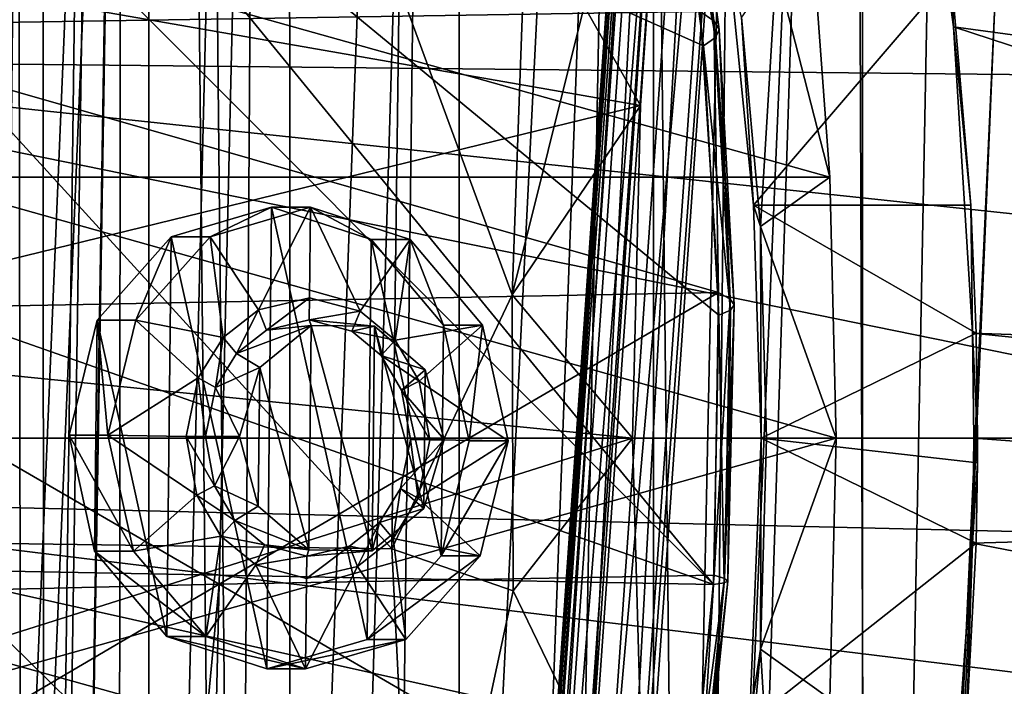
# Model space of a CAD drawing. Header units: metres. Extents: x 0 to 804, y -808 to 0.
# Tile 37 of 123: x 62 to 156, y -431 to -368. Entities that reach past the tile are written whole.
import ezdxf

# ---------------------------------------------------------------- set-up
doc = ezdxf.new("R2010")
doc.units = ezdxf.units.M

msp = doc.modelspace()

# ---------------------------------------------------------------- linework, layer by layer
at = {"layer": 'None'}
for points in [[(21.542414, -329.835541, 664.00946), (18.532497, -371.53363, 664.009521), (248.535889, -373.943481, 664.00946)], [(244.407791, -352.123718, 664.00946), (21.542414, -329.835541, 664.00946), (248.535889, -373.943481, 664.00946)], [(151.214355, -368.44812, 266.828857), (147.297623, -339.954895, 272.483185), (249.511536, -381.749542, 628.134583)], [(147.297623, -339.954895, 272.483185), (246.657166, -362.632996, 628.134583), (249.511536, -381.749542, 628.134583)], [(151.214355, -368.44812, 266.828857), (149.704071, -355.550415, 268.890137), (147.297623, -339.954895, 272.483185)], [(44.751545, -341.58139, 1487.285645), (127.063629, -366.969482, 1556.992432), (39.874596, -368.346375, 1483.866333)], [(56.309132, -349.469543, 1606.41626), (128.348663, -421.585938, 1606.41626), (62.734837, -341.381683, 1606.41626)], [(128.348663, -421.585938, 1606.41626), (128.85614, -395.908691, 1606.41626), (62.734837, -341.381683, 1606.41626)], [(62.734837, -341.381683, 1606.41626), (128.85614, -395.908691, 1606.41626), (127.394592, -370.25827, 1606.41626)], [(127.394592, -370.25827, 1606.41626), (123.961349, -344.767059, 1606.41626), (62.734837, -341.381683, 1606.41626)], [(124.748688, -341.663696, 1566.31543), (128.384598, -367.858704, 1569.262207), (127.063629, -366.969482, 1556.992432)], [(124.748688, -341.663696, 1566.31543), (125.389389, -342.719147, 1579.651611), (128.384598, -367.858704, 1569.262207)], [(125.389389, -342.719147, 1579.651611), (125.121826, -343.726654, 1593.035034), (128.879272, -368.690948, 1581.619629)], [(125.389389, -342.719147, 1579.651611), (128.879272, -368.690948, 1581.619629), (128.384598, -367.858704, 1569.262207)], [(31.526579, -360.235809, 1936.700195), (123.580978, -344.390259, 1987.365723), (121.380966, -375.919586, 1990.435425)], [(121.380966, -375.919586, 1990.435425), (123.580978, -344.390259, 1987.365723), (116.010643, -366.478577, 1999.915161)], [(123.961349, -344.767059, 1606.41626), (128.546509, -369.466095, 1594.019287), (125.121826, -343.726654, 1593.035034)], [(125.121826, -343.726654, 1593.035034), (128.546509, -369.466095, 1594.019287), (128.879272, -368.690948, 1581.619629)], [(123.961349, -344.767059, 1606.41626), (127.394592, -370.25827, 1606.41626), (128.546509, -369.466095, 1594.019287)], [(56.309132, -349.469543, 1606.41626), (31.726732, -387.663361, 1606.41626), (128.348663, -421.585938, 1606.41626)], [(151.008133, -363.410736, 259.653168), (149.704071, -355.550415, 268.890137), (151.214355, -368.44812, 266.828857)], [(51.505123, -358.106781, 192.135345), (137.623352, -358.098541, 192.082504), (139.434647, -382.757233, 189.277145)], [(51.505981, -382.757782, 189.286346), (51.505123, -358.106781, 192.135345), (139.434647, -382.757233, 189.277145)], [(139.434647, -382.757233, 189.277145), (137.623352, -358.098541, 192.082504), (134.328064, -362.825989, 223.287338)], [(29.250866, -398.433167, 1938.875854), (31.526579, -360.235809, 1936.700195), (121.380966, -375.919586, 1990.435425)], [(131.025864, -367.507385, 254.497528), (132.809769, -387.473175, 252.217087), (134.328064, -362.825989, 223.287338)], [(132.809769, -387.473175, 252.217087), (139.434647, -382.757233, 189.277145), (134.328064, -362.825989, 223.287338)], [(129.942047, -363.377838, 259.678375), (132.152054, -385.435608, 257.196381), (131.025864, -367.507385, 254.497528)], [(151.008133, -363.410736, 259.653168), (132.152054, -385.435608, 257.196381), (129.942047, -363.377838, 259.678375)], [(151.008133, -363.410736, 259.653168), (152.883301, -385.424957, 257.200012), (132.152054, -385.435608, 257.196381)], [(152.883301, -385.424957, 257.200012), (151.008133, -363.410736, 259.653168), (151.214355, -368.44812, 266.828857)], [(97.670113, -418.167419, 2031.968872), (98.380005, -364.647919, 2030.431641), (51.507233, -367.649658, 2038.852661)], [(98.380005, -364.647919, 2030.431641), (97.670113, -418.167419, 2031.968872), (109.163513, -393.972839, 2011.623779)], [(110.150475, -365.828766, 2010.088013), (98.380005, -364.647919, 2030.431641), (109.163513, -393.972839, 2011.623779)], [(110.150475, -365.828766, 2010.088013), (109.163513, -393.972839, 2011.623779), (116.010643, -366.478577, 1999.915161)], [(127.063629, -366.969482, 1556.992432), (128.809265, -393.768005, 1559.180054), (39.874596, -368.346375, 1483.866333)], [(116.010643, -366.478577, 1999.915161), (109.163513, -393.972839, 2011.623779), (121.380966, -375.919586, 1990.435425)], [(127.063629, -366.969482, 1556.992432), (128.384598, -367.858704, 1569.262207), (128.809265, -393.768005, 1559.180054)], [(97.670113, -418.167419, 2031.968872), (51.507233, -367.649658, 2038.852661), (51.507236, -417.552612, 2040.109741)], [(128.384598, -367.858704, 1569.262207), (129.939743, -394.385742, 1570.913208), (128.809265, -393.768005, 1559.180054)], [(128.384598, -367.858704, 1569.262207), (128.879272, -368.690948, 1581.619629), (129.939743, -394.385742, 1570.913208)], [(132.152054, -385.435608, 257.196381), (132.809769, -387.473175, 252.217087), (131.025864, -367.507385, 254.497528)], [(39.874596, -368.346375, 1483.866333), (128.809265, -393.768005, 1559.180054), (36.266365, -395.486084, 1481.538696)], [(128.879272, -368.690948, 1581.619629), (128.546509, -369.466095, 1594.019287), (130.324509, -394.937317, 1582.724243)], [(128.879272, -368.690948, 1581.619629), (130.324509, -394.937317, 1582.724243), (129.939743, -394.385742, 1570.913208)], [(153.045486, -397.627411, 264.606598), (151.214355, -368.44812, 266.828857), (250.819092, -401.033722, 628.134583)], [(151.214355, -368.44812, 266.828857), (249.511536, -381.749542, 628.134583), (250.819092, -401.033722, 628.134583)], [(151.214355, -368.44812, 266.828857), (153.045486, -397.627411, 264.606598), (152.883301, -385.424957, 257.200012)], [(127.394592, -370.25827, 1606.41626), (129.96254, -395.422607, 1594.572144), (128.546509, -369.466095, 1594.019287)], [(128.546509, -369.466095, 1594.019287), (129.96254, -395.422607, 1594.572144), (130.324509, -394.937317, 1582.724243)], [(127.394592, -370.25827, 1606.41626), (128.85614, -395.908691, 1606.41626), (129.96254, -395.422607, 1594.572144)], [(248.535889, -373.943481, 664.00946), (18.532497, -371.53363, 664.009521), (250.639832, -396.245392, 664.00946)], [(18.532497, -371.53363, 664.009521), (250.651764, -418.744629, 664.00946), (250.639832, -396.245392, 664.00946)], [(18.532497, -371.53363, 664.009521), (20.812223, -413.274017, 664.009521), (250.651764, -418.744629, 664.00946)], [(29.250866, -398.433167, 1938.875854), (121.380966, -375.919586, 1990.435425), (120.621094, -407.62851, 1991.945435)], [(109.163513, -393.972839, 2011.623779), (120.621094, -407.62851, 1991.945435), (121.380966, -375.919586, 1990.435425)], [(51.505981, -382.757782, 189.286346), (139.434647, -382.757233, 189.277145), (140.043121, -407.620209, 188.338043)], [(51.506599, -407.620209, 188.338043), (51.505981, -382.757782, 189.286346), (140.043121, -407.620209, 188.338043)], [(140.043121, -407.620209, 188.338043), (139.434647, -382.757233, 189.277145), (132.809769, -387.473175, 252.217087)], [(152.883301, -385.424957, 257.200012), (153.386963, -397.627411, 256.544312), (132.152054, -385.435608, 257.196381)], [(132.152054, -385.435608, 257.196381), (132.891861, -407.620209, 256.377838), (132.809769, -387.473175, 252.217087)], [(132.152054, -385.435608, 257.196381), (153.386963, -397.627411, 256.544312), (132.891861, -407.620209, 256.377838)], [(153.045486, -397.627411, 264.606598), (153.386963, -397.627411, 256.544312), (152.883301, -385.424957, 257.200012)], [(133.409454, -407.620209, 251.453156), (140.043121, -407.620209, 188.338043), (132.809769, -387.473175, 252.217087)], [(132.891861, -407.620209, 256.377838), (133.409454, -407.620209, 251.453156), (132.809769, -387.473175, 252.217087)], [(31.726732, -387.663361, 1606.41626), (27.370455, -419.674011, 1606.41626), (128.348663, -421.585938, 1606.41626)], [(128.809265, -393.768005, 1559.180054), (81.225784, -421.558228, 1520.022461), (36.266365, -395.486084, 1481.538696)], [(128.809265, -393.768005, 1559.180054), (128.399185, -420.695496, 1559.59729), (81.225784, -421.558228, 1520.022461)], [(109.163513, -393.972839, 2011.623779), (97.670113, -418.167419, 2031.968872), (109.258156, -422.17337, 2012.037354)], [(120.621094, -407.62851, 1991.945435), (109.163513, -393.972839, 2011.623779), (109.258156, -422.17337, 2012.037354)], [(128.809265, -393.768005, 1559.180054), (129.939743, -394.385742, 1570.913208), (128.399185, -420.695496, 1559.59729)], [(129.939743, -394.385742, 1570.913208), (129.385696, -421.016266, 1571.237183), (128.399185, -420.695496, 1559.59729)], [(129.939743, -394.385742, 1570.913208), (130.324509, -394.937317, 1582.724243), (129.385696, -421.016266, 1571.237183)], [(130.324509, -394.937317, 1582.724243), (129.706985, -421.261658, 1582.94458), (129.385696, -421.016266, 1571.237183)], [(130.324509, -394.937317, 1582.724243), (129.96254, -395.422607, 1594.572144), (129.706985, -421.261658, 1582.94458)], [(36.266365, -395.486084, 1481.538696), (81.225784, -421.558228, 1520.022461), (34.040825, -422.704895, 1480.44043)], [(128.85614, -395.908691, 1606.41626), (128.348663, -421.585938, 1606.41626), (129.362122, -421.431702, 1594.683105)], [(128.85614, -395.908691, 1606.41626), (129.362122, -421.431702, 1594.683105), (129.96254, -395.422607, 1594.572144)], [(129.96254, -395.422607, 1594.572144), (129.362122, -421.431702, 1594.683105), (129.706985, -421.261658, 1582.94458)], [(153.386963, -397.627411, 256.544312), (153.515717, -407.63739, 256.377838), (132.891861, -407.620209, 256.377838)], [(153.172836, -407.625305, 264.485321), (153.045486, -397.627411, 264.606598), (250.9095, -407.622314, 628.134583)], [(153.045486, -397.627411, 264.606598), (250.819092, -401.033722, 628.134583), (250.9095, -407.622314, 628.134583)], [(153.386963, -397.627411, 256.544312), (153.045486, -397.627411, 264.606598), (153.515717, -407.63739, 256.377838)], [(153.045486, -397.627411, 264.606598), (153.172836, -407.625305, 264.485321), (153.515717, -407.63739, 256.377838)], [(28.926451, -407.62851, 1939.005371), (29.250866, -398.433167, 1938.875854), (120.621094, -407.62851, 1991.945435)], [(28.926451, -407.62851, 1939.005371), (120.621094, -407.62851, 1991.945435), (28.442554, -436.735168, 1938.395386)], [(120.621094, -407.62851, 1991.945435), (121.757401, -448.084198, 1991.592041), (28.442554, -436.735168, 1938.395386)], [(139.434616, -432.483826, 189.277222), (51.506214, -432.483246, 189.286392), (140.043121, -407.620209, 188.338043)], [(51.506214, -432.483246, 189.286392), (51.506599, -407.620209, 188.338043), (140.043121, -407.620209, 188.338043)], [(121.757401, -448.084198, 1991.592041), (120.621094, -407.62851, 1991.945435), (109.258156, -422.17337, 2012.037354)], [(131.788788, -434.702423, 257.601563), (132.891861, -407.620209, 256.377838), (153.373871, -417.627411, 256.544342)], [(132.891861, -407.620209, 256.377838), (131.788788, -434.702423, 257.601563), (132.810593, -427.753387, 252.216034)], [(133.409454, -407.620209, 251.453156), (132.891861, -407.620209, 256.377838), (132.810593, -427.753387, 252.216034)], [(139.434616, -432.483826, 189.277222), (140.043121, -407.620209, 188.338043), (132.810593, -427.753387, 252.216034)], [(132.810593, -427.753387, 252.216034), (140.043121, -407.620209, 188.338043), (133.409454, -407.620209, 251.453156)], [(153.515717, -407.63739, 256.377838), (146.641083, -407.627411, 256.377838), (132.891861, -407.620209, 256.377838)], [(146.641083, -407.627411, 256.377838), (139.766449, -407.627411, 256.377838), (132.891861, -407.620209, 256.377838)], [(132.891861, -407.620209, 256.377838), (139.766449, -407.627411, 256.377838), (153.515717, -407.63739, 256.377838)], [(132.891861, -407.620209, 256.377838), (153.508545, -409.973389, 256.386993), (153.373871, -417.627411, 256.544342)], [(132.891861, -407.620209, 256.377838), (153.515717, -407.63739, 256.377838), (153.508545, -409.973389, 256.386993)], [(139.766449, -407.627411, 256.377838), (146.641083, -407.627411, 256.377838), (153.515717, -407.63739, 256.377838)], [(250.801056, -414.838135, 628.134583), (153.027115, -417.627411, 264.74408), (153.172836, -407.625305, 264.485321)], [(153.172836, -407.625305, 264.485321), (153.027115, -417.627411, 264.74408), (153.508545, -409.973389, 256.386993)], [(250.9095, -407.622314, 628.134583), (250.801056, -414.838135, 628.134583), (153.172836, -407.625305, 264.485321)], [(153.515717, -407.63739, 256.377838), (153.172836, -407.625305, 264.485321), (153.508545, -409.973389, 256.386993)], [(153.508545, -409.973389, 256.386993), (153.027115, -417.627411, 264.74408), (153.373871, -417.627411, 256.544342)], [(20.812223, -413.274017, 664.009521), (248.55777, -441.14624, 664.00946), (250.651764, -418.744629, 664.00946)], [(248.55777, -441.14624, 664.00946), (20.812223, -413.274017, 664.009521), (244.399033, -463.157776, 664.00946)], [(20.812223, -413.274017, 664.009521), (28.320717, -454.400269, 664.009521), (244.399033, -463.157776, 664.00946)], [(250.801056, -414.838135, 628.134583), (249.195602, -436.260315, 628.134583), (153.027115, -417.627411, 264.74408)], [(100.008057, -465.213257, 2030.410889), (51.507236, -417.552612, 2040.109741), (51.507244, -467.455536, 2038.852661)], [(100.008057, -465.213257, 2030.410889), (97.670113, -418.167419, 2031.968872), (51.507236, -417.552612, 2040.109741)], [(131.788788, -434.702423, 257.601563), (153.373871, -417.627411, 256.544342), (152.47197, -434.867645, 257.616455)], [(249.195602, -436.260315, 628.134583), (150.935959, -447.120026, 268.270477), (153.027115, -417.627411, 264.74408)], [(153.027115, -417.627411, 264.74408), (150.935959, -447.120026, 268.270477), (152.47197, -434.867645, 257.616455)], [(153.373871, -417.627411, 256.544342), (153.027115, -417.627411, 264.74408), (152.47197, -434.867645, 257.616455)], [(97.670113, -418.167419, 2031.968872), (100.008057, -465.213257, 2030.410889), (109.258156, -422.17337, 2012.037354)], [(27.370455, -419.674011, 1606.41626), (24.74704, -451.845795, 1606.41626), (125.884232, -447.147217, 1606.41626)], [(128.348663, -421.585938, 1606.41626), (27.370455, -419.674011, 1606.41626), (125.884232, -447.147217, 1606.41626)], [(128.399185, -420.695496, 1559.59729), (125.840485, -447.471252, 1558.249268), (81.225784, -421.558228, 1520.022461)], [(128.399185, -420.695496, 1559.59729), (129.385696, -421.016266, 1571.237183), (125.840485, -447.471252, 1558.249268)], [(129.385696, -421.016266, 1571.237183), (126.730743, -447.504059, 1570.237915), (125.840485, -447.471252, 1558.249268)], [(129.385696, -421.016266, 1571.237183), (129.706985, -421.261658, 1582.94458), (126.730743, -447.504059, 1570.237915)], [(129.706985, -421.261658, 1582.94458), (127.036194, -447.452332, 1582.283447), (126.730743, -447.504059, 1570.237915)], [(129.362122, -421.431702, 1594.683105), (126.756058, -447.316101, 1594.353638), (127.036194, -447.452332, 1582.283447)], [(128.348663, -421.585938, 1606.41626), (126.756058, -447.316101, 1594.353638), (129.362122, -421.431702, 1594.683105)], [(129.706985, -421.261658, 1582.94458), (129.362122, -421.431702, 1594.683105), (127.036194, -447.452332, 1582.283447)], [(81.225784, -421.558228, 1520.022461), (33.245113, -449.712341, 1480.584473), (34.040825, -422.704895, 1480.44043)], [(33.245113, -449.712341, 1480.584473), (81.225784, -421.558228, 1520.022461), (78.672203, -448.537659, 1518.684448)], [(81.225784, -421.558228, 1520.022461), (125.840485, -447.471252, 1558.249268), (78.672203, -448.537659, 1518.684448)], [(109.258156, -422.17337, 2012.037354), (100.008057, -465.213257, 2030.410889), (121.757401, -448.084198, 1991.592041)], [(128.348663, -421.585938, 1606.41626), (125.884232, -447.147217, 1606.41626), (126.756058, -447.316101, 1594.353638)], [(132.810593, -427.753387, 252.216034), (131.788788, -434.702423, 257.601563), (131.026886, -447.724609, 254.496216)], [(134.329422, -452.405518, 223.282654), (132.810593, -427.753387, 252.216034), (131.026886, -447.724609, 254.496216)], [(134.329422, -452.405518, 223.282654), (139.434616, -432.483826, 189.277222), (132.810593, -427.753387, 252.216034)]]:
    msp.add_3dface(points, dxfattribs=at)
at = {"layer": 'None012311'}
for points in [[(78.546486, -118.575203, 117.953323), (52.504356, -59.607479, 163.059708), (52.504345, -744.686096, 163.059708)], [(50.772308, -61.568432, 160.059708), (76.834984, -120.582596, 114.917824), (50.772308, -742.989197, 160.059708)], [(84.22982, -682.522278, 108.109589), (78.546486, -118.575203, 117.953323), (52.504345, -744.686096, 163.059708)], [(78.546486, -118.575203, 117.953323), (402.01651, -605.043579, 109.461983), (725.485901, -118.575211, 117.953323)], [(84.22982, -682.522278, 108.109589), (355.943726, -624.124634, 109.128922), (78.546486, -118.575203, 117.953323)], [(355.943726, -624.124634, 109.128922), (367.6427, -614.846802, 109.290871), (78.546486, -118.575203, 117.953323)], [(78.546486, -118.575203, 117.953323), (367.6427, -614.846802, 109.290871), (378.033203, -609.617432, 109.382149)], [(378.033203, -609.617432, 109.382149), (390.160004, -606.131226, 109.443001), (78.546486, -118.575203, 117.953323)], [(390.160004, -606.131226, 109.443001), (402.01651, -605.043579, 109.461983), (78.546486, -118.575203, 117.953323)], [(76.834984, -120.582596, 114.917824), (82.481255, -680.857727, 105.138191), (50.772308, -742.989197, 160.059708)], [(377.245544, -607.575745, 106.417328), (366.514679, -612.976318, 106.323059), (76.834984, -120.582596, 114.917824)], [(366.514679, -612.976318, 106.323059), (354.430603, -622.559387, 106.155792), (76.834984, -120.582596, 114.917824)], [(76.834984, -120.582596, 114.917824), (354.430603, -622.559387, 106.155792), (82.481255, -680.857727, 105.138191)], [(76.834984, -120.582596, 114.917824), (727.197449, -120.582596, 114.917824), (402.01651, -602.851624, 106.499786)], [(402.01651, -602.851624, 106.499786), (389.77063, -603.975037, 106.480179), (76.834984, -120.582596, 114.917824)], [(389.77063, -603.975037, 106.480179), (377.245544, -607.575745, 106.417328), (76.834984, -120.582596, 114.917824)]]:
    msp.add_3dface(points, dxfattribs=at)
at = {"layer": 'None012312'}
for points in [[(64.421242, -84.938629, 2093.59082), (57.672894, -741.070984, 2075.415527), (57.672894, -57.672642, 2075.415527)], [(61.669197, -81.4142, 2094.728027), (54.775116, -744.18219, 2076.154541), (62.762112, -727.559082, 2097.012207)], [(70.80912, -105.854668, 2111.02002), (61.669197, -81.4142, 2094.728027), (62.762112, -727.559082, 2097.012207)], [(64.490143, -726.510559, 2093.738037), (57.672894, -741.070984, 2075.415527), (64.421242, -84.938629, 2093.59082)], [(74.374367, -111.085007, 2111.02002), (64.490143, -726.510559, 2093.738037), (64.421242, -84.938629, 2093.59082)], [(70.80912, -105.854668, 2111.02002), (62.762112, -727.559082, 2097.012207), (72.002686, -108.50338, 2112.785645)], [(62.762112, -727.559082, 2097.012207), (71.482285, -713.465515, 2112.023682), (72.002686, -108.50338, 2112.785645)], [(72.002686, -108.50338, 2112.785645), (71.482285, -713.465515, 2112.023682), (85.651848, -133.437515, 2129.406738)], [(64.490143, -726.510559, 2093.738037), (74.374367, -111.085007, 2111.02002), (74.513, -111.387764, 2111.221924)], [(74.516472, -710.105225, 2111.226807), (64.490143, -726.510559, 2093.738037), (74.513, -111.387764, 2111.221924)], [(74.516472, -710.105225, 2111.226807), (74.513, -111.387764, 2111.221924), (87.85331, -135.757248, 2127.466553)], [(71.482285, -713.465515, 2112.023682), (82.025421, -698.932068, 2125.520996), (85.651848, -133.437515, 2129.406738)], [(85.651848, -133.437515, 2129.406738), (82.025421, -698.932068, 2125.520996), (102.280708, -155.085602, 2143.837158)], [(88.046135, -691.900879, 2127.664307), (74.516472, -710.105225, 2111.226807), (87.85331, -135.757248, 2127.466553)], [(88.046135, -691.900879, 2127.664307), (87.85331, -135.757248, 2127.466553), (104.10688, -156.916733, 2141.571289)], [(82.025421, -698.932068, 2125.520996), (95.76886, -682.554504, 2138.76123), (102.280708, -155.085602, 2143.837158)], [(102.280708, -155.085602, 2143.837158), (95.76886, -682.554504, 2138.76123), (121.220215, -172.415527, 2155.389404)], [(104.085083, -673.795959, 2141.555664), (88.046135, -691.900879, 2127.664307), (104.10688, -156.916733, 2141.571289)], [(104.085083, -673.795959, 2141.555664), (104.10688, -156.916733, 2141.571289), (122.621124, -173.857254, 2152.86377)], [(95.76886, -682.554504, 2138.76123), (111.601715, -666.464539, 2150.061035), (121.220215, -172.415527, 2155.389404)], [(121.220215, -172.415527, 2155.389404), (111.601715, -666.464539, 2150.061035), (126.5467, -653.800476, 2157.919189)], [(126.5467, -653.800476, 2157.919189), (131.319733, -179.260727, 2159.952393), (121.220215, -172.415527, 2155.389404)], [(122.620811, -656.609924, 2152.86377), (104.085083, -673.795959, 2141.555664), (122.621124, -173.857254, 2152.86377)], [(122.620811, -656.609924, 2152.86377), (122.621124, -173.857254, 2152.86377), (132.491928, -180.547226, 2157.323242)], [(141.615219, -184.790222, 2163.638184), (131.319733, -179.260727, 2159.952393), (126.5467, -653.800476, 2157.919189)], [(142.55423, -185.951401, 2160.925781), (122.620811, -656.609924, 2152.86377), (132.491928, -180.547226, 2157.323242)], [(143.372208, -642.614685, 2164.176758), (141.615219, -184.790222, 2163.638184), (126.5467, -653.800476, 2157.919189)], [(152.120087, -189.059952, 2166.484375), (141.615219, -184.790222, 2163.638184), (143.372208, -642.614685, 2164.176758)], [(142.532806, -642.578247, 2160.918945), (122.620811, -656.609924, 2152.86377), (142.55423, -185.951401, 2160.925781)], [(163.058655, -193.028183, 2165.643066), (142.532806, -642.578247, 2160.918945), (142.55423, -185.951401, 2160.925781)], [(162.59082, -192.029877, 2168.464111), (152.120087, -189.059952, 2166.484375), (143.372208, -642.614685, 2164.176758)], [(162.59082, -192.029877, 2168.464111), (143.372208, -642.614685, 2164.176758), (162.383331, -634.318787, 2168.432861)], [(162.996735, -633.470398, 2165.633789), (142.532806, -642.578247, 2160.918945), (163.058655, -193.028183, 2165.643066)]]:
    msp.add_3dface(points, dxfattribs=at)
at = {"layer": 'None012320'}
for points in [[(105.473549, -547.63501, 1630.29541), (123.399063, -291.260956, 1630.29541), (108.483727, -507.747864, 1629.78064)], [(123.399063, -291.260956, 1630.29541), (105.473549, -547.63501, 1630.29541), (106.339676, -547.695618, 1635.219482)], [(124.26519, -291.321503, 1635.219482), (123.399063, -291.260956, 1630.29541), (106.339676, -547.695618, 1635.219482)], [(124.26519, -291.321503, 1635.219482), (106.339676, -547.695618, 1635.219482), (111.026695, -548.023315, 1636.929565)], [(123.399063, -291.260956, 1630.29541), (120.829308, -331.178925, 1629.78064), (108.483727, -507.747864, 1629.78064)], [(109.294441, -547.902222, 1627.081421), (127.219955, -291.528107, 1627.081421), (131.906982, -291.855804, 1628.791626)], [(109.294441, -547.902222, 1627.081421), (123.886032, -331.392639, 1627.209473), (127.219955, -291.528107, 1627.081421)], [(113.981468, -548.229919, 1628.791626), (109.294441, -547.902222, 1627.081421), (131.906982, -291.855804, 1628.791626)], [(128.952209, -291.649231, 1636.929565), (124.26519, -291.321503, 1635.219482), (111.026695, -548.023315, 1636.929565)], [(128.952209, -291.649231, 1636.929565), (111.026695, -548.023315, 1636.929565), (114.847595, -548.290466, 1633.715576)], [(113.981468, -548.229919, 1628.791626), (131.906982, -291.855804, 1628.791626), (132.773102, -291.916382, 1633.715576)], [(132.773102, -291.916382, 1633.715576), (128.952209, -291.649231, 1636.929565), (114.847595, -548.290466, 1633.715576)], [(114.847595, -548.290466, 1633.715576), (113.981468, -548.229919, 1628.791626), (132.773102, -291.916382, 1633.715576)], [(108.483727, -507.747864, 1629.78064), (120.829308, -331.178925, 1629.78064), (108.893112, -506.359314, 1629.241089)], [(120.829308, -331.178925, 1629.78064), (121.041489, -332.610931, 1629.241089), (108.893112, -506.359314, 1629.241089)], [(109.294441, -547.902222, 1627.081421), (111.540443, -507.961578, 1627.209473), (123.886032, -331.392639, 1627.209473)], [(111.540443, -507.961578, 1627.209473), (109.883949, -505.840912, 1628.175293), (123.886032, -331.392639, 1627.209473)], [(123.886032, -331.392639, 1627.209473), (109.883949, -505.840912, 1628.175293), (121.950539, -333.262146, 1628.175293)], [(108.893112, -506.359314, 1629.241089), (121.041489, -332.610931, 1629.241089), (109.883949, -505.840912, 1628.175293)], [(109.883949, -505.840912, 1628.175293), (121.041489, -332.610931, 1629.241089), (121.950539, -333.262146, 1628.175293)]]:
    msp.add_3dface(points, dxfattribs=at)
at = {"layer": 'None012341'}
for points in [[(80.349976, -388.440094, 1960.132813), (76.641708, -388.442566, 1966.588745), (86.210289, -385.630157, 1972.08606)], [(86.210289, -385.630157, 1972.08606), (76.641708, -388.442566, 1966.588745), (85.749863, -429.626862, 1971.80481)], [(80.349976, -388.440094, 1960.132813), (89.918549, -385.627716, 1965.630127), (84.979317, -395.397156, 1962.789307)], [(89.918549, -385.627716, 1965.630127), (80.349976, -388.440094, 1960.132813), (86.210289, -385.630157, 1972.08606)], [(84.979317, -395.397156, 1962.789307), (89.918549, -385.627716, 1965.630127), (89.828346, -394.247528, 1965.575073)], [(95.318436, -426.814453, 1977.302124), (86.210289, -385.630157, 1972.08606), (85.749863, -429.626862, 1971.80481)], [(89.918549, -385.627716, 1965.630127), (86.210289, -385.630157, 1972.08606), (95.717178, -388.712189, 1977.545654)], [(95.717178, -388.712189, 1977.545654), (86.210289, -385.630157, 1972.08606), (95.318436, -426.814453, 1977.302124)], [(89.918549, -385.627716, 1965.630127), (94.651878, -395.533905, 1968.345215), (89.828346, -394.247528, 1965.575073)], [(89.918549, -385.627716, 1965.630127), (99.425438, -388.709747, 1971.089844), (94.651878, -395.533905, 1968.345215)], [(99.425438, -388.709747, 1971.089844), (89.918549, -385.627716, 1965.630127), (95.717178, -388.712189, 1977.545654)], [(73.283607, -396.393372, 1956.070923), (69.57534, -396.395813, 1962.526733), (76.641708, -388.442566, 1966.588745)], [(76.641708, -388.442566, 1966.588745), (69.57534, -396.395813, 1962.526733), (76.242973, -426.5448, 1966.345215)], [(73.283607, -396.393372, 1956.070923), (80.349976, -388.440094, 1960.132813), (81.584229, -398.050049, 1960.838135)], [(80.349976, -388.440094, 1960.132813), (73.283607, -396.393372, 1956.070923), (76.641708, -388.442566, 1966.588745)], [(85.749863, -429.626862, 1971.80481), (76.641708, -388.442566, 1966.588745), (76.242973, -426.5448, 1966.345215)], [(81.584229, -398.050049, 1960.838135), (80.349976, -388.440094, 1960.132813), (84.979317, -395.397156, 1962.789307)], [(99.425438, -388.709747, 1971.089844), (97.99044, -398.281982, 1970.261841), (94.651878, -395.533905, 1968.345215)], [(102.384811, -418.861206, 1981.364136), (95.717178, -388.712189, 1977.545654), (95.318436, -426.814453, 1977.302124)], [(99.425438, -388.709747, 1971.089844), (95.717178, -388.712189, 1977.545654), (102.615021, -396.862854, 1981.504639)], [(102.615021, -396.862854, 1981.504639), (95.717178, -388.712189, 1977.545654), (102.384811, -418.861206, 1981.364136)], [(99.425438, -388.709747, 1971.089844), (106.32328, -396.860413, 1975.048828), (97.99044, -398.281982, 1970.261841)], [(106.32328, -396.860413, 1975.048828), (99.425438, -388.709747, 1971.089844), (102.615021, -396.862854, 1981.504639)], [(85.738213, -397.333893, 1963.224609), (84.979317, -395.397156, 1962.789307), (89.828346, -394.247528, 1965.575073)], [(89.806091, -396.372467, 1965.561523), (85.738213, -397.333893, 1963.224609), (89.828346, -394.247528, 1965.575073)], [(89.806091, -396.372467, 1965.561523), (89.828346, -394.247528, 1965.575073), (94.651878, -395.533905, 1968.345215)], [(82.871399, -399.571014, 1961.577026), (81.584229, -398.050049, 1960.838135), (84.979317, -395.397156, 1962.789307)], [(85.738213, -397.333893, 1963.224609), (82.871399, -399.571014, 1961.577026), (84.979317, -395.397156, 1962.789307)], [(93.852646, -397.448608, 1967.885498), (89.806091, -396.372467, 1965.561523), (94.651878, -395.533905, 1968.345215)], [(93.852646, -397.448608, 1967.885498), (94.651878, -395.533905, 1968.345215), (97.99044, -398.281982, 1970.261841)], [(70.612869, -407.356415, 1954.532715), (66.90461, -407.358856, 1960.988525), (69.57534, -396.395813, 1962.526733)], [(69.57534, -396.395813, 1962.526733), (66.90461, -407.358856, 1960.988525), (69.345131, -418.394165, 1962.386108)], [(76.242973, -426.5448, 1966.345215), (69.57534, -396.395813, 1962.526733), (69.345131, -418.394165, 1962.386108)], [(73.283607, -396.393372, 1956.070923), (70.612869, -407.356415, 1954.532715), (69.57534, -396.395813, 1962.526733)], [(70.612869, -407.356415, 1954.532715), (73.283607, -396.393372, 1956.070923), (79.201927, -401.899658, 1959.468262)], [(79.201927, -401.899658, 1959.468262), (73.283607, -396.393372, 1956.070923), (81.584229, -398.050049, 1960.838135)], [(85.738213, -397.333893, 1963.224609), (90.002052, -396.883514, 1958.228027), (82.871399, -399.571014, 1961.577026)], [(90.002052, -396.883514, 1958.228027), (85.08239, -400.900787, 1955.400635), (82.871399, -399.571014, 1961.577026)], [(89.778145, -418.279144, 1958.091309), (85.08239, -400.900787, 1955.400635), (90.002052, -396.883514, 1958.228027)], [(90.002052, -396.883514, 1958.228027), (85.738213, -397.333893, 1963.224609), (89.806091, -396.372467, 1965.561523)], [(95.80632, -418.364349, 1961.553955), (89.778145, -418.279144, 1958.091309), (90.002052, -396.883514, 1958.228027)], [(96.030228, -396.968719, 1961.690674), (89.806091, -396.372467, 1965.561523), (93.852646, -397.448608, 1967.885498)], [(96.030228, -396.968719, 1961.690674), (90.002052, -396.883514, 1958.228027), (89.806091, -396.372467, 1965.561523)], [(95.80632, -418.364349, 1961.553955), (90.002052, -396.883514, 1958.228027), (96.030228, -396.968719, 1961.690674)], [(96.671799, -399.766113, 1969.503906), (96.030228, -396.968719, 1961.690674), (93.852646, -397.448608, 1967.885498)], [(100.725975, -414.347076, 1964.381348), (95.80632, -418.364349, 1961.553955), (96.030228, -396.968719, 1961.690674)], [(100.864357, -401.123871, 1964.46582), (96.030228, -396.968719, 1961.690674), (96.671799, -399.766113, 1969.503906)], [(100.725975, -414.347076, 1964.381348), (96.030228, -396.968719, 1961.690674), (100.864357, -401.123871, 1964.46582)], [(106.32328, -396.860413, 1975.048828), (100.291481, -402.197784, 1971.582153), (97.99044, -398.281982, 1970.261841)], [(106.32328, -396.860413, 1975.048828), (108.763802, -407.895721, 1976.446533), (100.291481, -402.197784, 1971.582153)], [(105.055542, -407.898163, 1982.902344), (102.615021, -396.862854, 1981.504639), (102.384811, -418.861206, 1981.364136)], [(106.32328, -396.860413, 1975.048828), (102.615021, -396.862854, 1981.504639), (105.055542, -407.898163, 1982.902344)], [(108.763802, -407.895721, 1976.446533), (106.32328, -396.860413, 1975.048828), (105.055542, -407.898163, 1982.902344)], [(96.671799, -399.766113, 1969.503906), (93.852646, -397.448608, 1967.885498), (97.99044, -398.281982, 1970.261841)], [(80.862358, -402.821716, 1960.421753), (79.201927, -401.899658, 1959.468262), (81.584229, -398.050049, 1960.838135)], [(82.871399, -399.571014, 1961.577026), (80.862358, -402.821716, 1960.421753), (81.584229, -398.050049, 1960.838135)], [(96.671799, -399.766113, 1969.503906), (97.99044, -398.281982, 1970.261841), (100.291481, -402.197784, 1971.582153)], [(82.871399, -399.571014, 1961.577026), (85.08239, -400.900787, 1955.400635), (80.862358, -402.821716, 1960.421753)], [(98.612221, -403.072632, 1970.617188), (96.671799, -399.766113, 1969.503906), (100.291481, -402.197784, 1971.582153)], [(98.612221, -403.072632, 1970.617188), (100.864357, -401.123871, 1964.46582), (96.671799, -399.766113, 1969.503906)], [(85.08239, -400.900787, 1955.400635), (83.145836, -407.485992, 1954.285767), (80.862358, -402.821716, 1960.421753)], [(84.944016, -414.123993, 1955.316162), (83.145836, -407.485992, 1954.285767), (85.08239, -400.900787, 1955.400635)], [(89.778145, -418.279144, 1958.091309), (84.944016, -414.123993, 1955.316162), (85.08239, -400.900787, 1955.400635)], [(102.657974, -407.76181, 1965.49353), (100.864357, -401.123871, 1964.46582), (98.612221, -403.072632, 1970.617188)], [(102.657974, -407.76181, 1965.49353), (100.725975, -414.347076, 1964.381348), (100.864357, -401.123871, 1964.46582)], [(78.087395, -407.462067, 1958.82605), (70.612869, -407.356415, 1954.532715), (79.201927, -401.899658, 1959.468262)], [(79.92997, -407.488129, 1959.884399), (78.087395, -407.462067, 1958.82605), (79.201927, -401.899658, 1959.468262)], [(80.862358, -402.821716, 1960.421753), (79.92997, -407.488129, 1959.884399), (79.201927, -401.899658, 1959.468262)], [(98.612221, -403.072632, 1970.617188), (100.291481, -402.197784, 1971.582153), (101.289284, -407.790039, 1972.153198)], [(108.763802, -407.895721, 1976.446533), (101.289284, -407.790039, 1972.153198), (100.291481, -402.197784, 1971.582153)], [(80.862358, -402.821716, 1960.421753), (83.145836, -407.485992, 1954.285767), (79.92997, -407.488129, 1959.884399)], [(99.446678, -407.764008, 1971.094727), (98.612221, -403.072632, 1970.617188), (101.289284, -407.790039, 1972.153198)], [(99.446678, -407.764008, 1971.094727), (102.657974, -407.76181, 1965.49353), (98.612221, -403.072632, 1970.617188)], [(66.90461, -407.358856, 1960.988525), (70.612869, -407.356415, 1954.532715), (73.053391, -418.391724, 1955.930298)], [(69.345131, -418.394165, 1962.386108), (66.90461, -407.358856, 1960.988525), (73.053391, -418.391724, 1955.930298)], [(73.053391, -418.391724, 1955.930298), (70.612869, -407.356415, 1954.532715), (79.085197, -413.054321, 1959.396973)], [(70.612869, -407.356415, 1954.532715), (78.087395, -407.462067, 1958.82605), (79.085197, -413.054321, 1959.396973)], [(79.085197, -413.054321, 1959.396973), (78.087395, -407.462067, 1958.82605), (80.764427, -412.179504, 1960.361938)], [(78.087395, -407.462067, 1958.82605), (79.92997, -407.488129, 1959.884399), (80.764427, -412.179504, 1960.361938)], [(80.764427, -412.179504, 1960.361938), (79.92997, -407.488129, 1959.884399), (83.145836, -407.485992, 1954.285767)], [(84.944016, -414.123993, 1955.316162), (80.764427, -412.179504, 1960.361938), (83.145836, -407.485992, 1954.285767)], [(99.446678, -407.764008, 1971.094727), (98.51429, -412.43042, 1970.557495), (102.657974, -407.76181, 1965.49353)], [(98.51429, -412.43042, 1970.557495), (100.725975, -414.347076, 1964.381348), (102.657974, -407.76181, 1965.49353)], [(100.174744, -413.352448, 1971.510864), (98.51429, -412.43042, 1970.557495), (99.446678, -407.764008, 1971.094727)], [(101.289284, -407.790039, 1972.153198), (100.174744, -413.352448, 1971.510864), (99.446678, -407.764008, 1971.094727)], [(100.174744, -413.352448, 1971.510864), (101.289284, -407.790039, 1972.153198), (108.763802, -407.895721, 1976.446533)], [(106.093071, -418.858765, 1974.908203), (100.174744, -413.352448, 1971.510864), (108.763802, -407.895721, 1976.446533)], [(105.055542, -407.898163, 1982.902344), (102.384811, -418.861206, 1981.364136), (108.763802, -407.895721, 1976.446533)], [(102.384811, -418.861206, 1981.364136), (106.093071, -418.858765, 1974.908203), (108.763802, -407.895721, 1976.446533)], [(79.085197, -413.054321, 1959.396973), (80.764427, -412.179504, 1960.361938), (82.704849, -415.486023, 1961.47522)], [(82.704849, -415.486023, 1961.47522), (80.764427, -412.179504, 1960.361938), (84.944016, -414.123993, 1955.316162)], [(97.792442, -417.202057, 1970.140991), (96.505249, -415.681091, 1969.402222), (98.51429, -412.43042, 1970.557495)], [(98.51429, -412.43042, 1970.557495), (96.505249, -415.681091, 1969.402222), (100.725975, -414.347076, 1964.381348)], [(100.174744, -413.352448, 1971.510864), (97.792442, -417.202057, 1970.140991), (98.51429, -412.43042, 1970.557495)], [(73.053391, -418.391724, 1955.930298), (79.085197, -413.054321, 1959.396973), (81.38623, -416.970154, 1960.717285)], [(81.38623, -416.970154, 1960.717285), (79.085197, -413.054321, 1959.396973), (82.704849, -415.486023, 1961.47522)], [(97.792442, -417.202057, 1970.140991), (100.174744, -413.352448, 1971.510864), (106.093071, -418.858765, 1974.908203)], [(89.778145, -418.279144, 1958.091309), (82.704849, -415.486023, 1961.47522), (84.944016, -414.123993, 1955.316162)], [(96.505249, -415.681091, 1969.402222), (95.80632, -418.364349, 1961.553955), (100.725975, -414.347076, 1964.381348)], [(81.38623, -416.970154, 1960.717285), (82.704849, -415.486023, 1961.47522), (85.524002, -417.803528, 1963.09375)], [(89.778145, -418.279144, 1958.091309), (85.524002, -417.803528, 1963.09375), (82.704849, -415.486023, 1961.47522)], [(94.397362, -419.85495, 1968.189819), (93.638435, -417.918213, 1967.754639), (96.505249, -415.681091, 1969.402222)], [(96.505249, -415.681091, 1969.402222), (93.638435, -417.918213, 1967.754639), (95.80632, -418.364349, 1961.553955)], [(97.792442, -417.202057, 1970.140991), (94.397362, -419.85495, 1968.189819), (96.505249, -415.681091, 1969.402222)], [(79.951233, -426.542358, 1959.889404), (73.053391, -418.391724, 1955.930298), (81.38623, -416.970154, 1960.717285)], [(79.951233, -426.542358, 1959.889404), (81.38623, -416.970154, 1960.717285), (84.7248, -419.718201, 1962.633911)], [(84.7248, -419.718201, 1962.633911), (81.38623, -416.970154, 1960.717285), (85.524002, -417.803528, 1963.09375)], [(94.397362, -419.85495, 1968.189819), (97.792442, -417.202057, 1970.140991), (99.026703, -426.812012, 1970.846313)], [(99.026703, -426.812012, 1970.846313), (97.792442, -417.202057, 1970.140991), (106.093071, -418.858765, 1974.908203)], [(69.345131, -418.394165, 1962.386108), (73.053391, -418.391724, 1955.930298), (79.951233, -426.542358, 1959.889404)], [(76.242973, -426.5448, 1966.345215), (69.345131, -418.394165, 1962.386108), (79.951233, -426.542358, 1959.889404)], [(84.7248, -419.718201, 1962.633911), (85.524002, -417.803528, 1963.09375), (89.570557, -418.879669, 1965.417725)], [(89.570557, -418.879669, 1965.417725), (85.524002, -417.803528, 1963.09375), (89.778145, -418.279144, 1958.091309)], [(94.397362, -419.85495, 1968.189819), (89.548332, -421.004578, 1965.404053), (93.638435, -417.918213, 1967.754639)], [(89.548332, -421.004578, 1965.404053), (89.570557, -418.879669, 1965.417725), (93.638435, -417.918213, 1967.754639)], [(93.638435, -417.918213, 1967.754639), (89.570557, -418.879669, 1965.417725), (95.80632, -418.364349, 1961.553955)], [(95.80632, -418.364349, 1961.553955), (89.570557, -418.879669, 1965.417725), (89.778145, -418.279144, 1958.091309)], [(89.548332, -421.004578, 1965.404053), (84.7248, -419.718201, 1962.633911), (89.570557, -418.879669, 1965.417725)], [(102.384811, -418.861206, 1981.364136), (95.318436, -426.814453, 1977.302124), (106.093071, -418.858765, 1974.908203)], [(95.318436, -426.814453, 1977.302124), (99.026703, -426.812012, 1970.846313), (106.093071, -418.858765, 1974.908203)], [(89.458122, -429.62442, 1965.348999), (79.951233, -426.542358, 1959.889404), (84.7248, -419.718201, 1962.633911)], [(84.7248, -419.718201, 1962.633911), (89.548332, -421.004578, 1965.404053), (89.458122, -429.62442, 1965.348999)], [(89.548332, -421.004578, 1965.404053), (94.397362, -419.85495, 1968.189819), (89.458122, -429.62442, 1965.348999)], [(89.458122, -429.62442, 1965.348999), (94.397362, -419.85495, 1968.189819), (99.026703, -426.812012, 1970.846313)], [(76.242973, -426.5448, 1966.345215), (79.951233, -426.542358, 1959.889404), (89.458122, -429.62442, 1965.348999)], [(85.749863, -429.626862, 1971.80481), (76.242973, -426.5448, 1966.345215), (89.458122, -429.62442, 1965.348999)], [(95.318436, -426.814453, 1977.302124), (85.749863, -429.626862, 1971.80481), (99.026703, -426.812012, 1970.846313)], [(85.749863, -429.626862, 1971.80481), (89.458122, -429.62442, 1965.348999), (99.026703, -426.812012, 1970.846313)]]:
    msp.add_3dface(points, dxfattribs=at)

doc.saveas('drawing.dxf')
